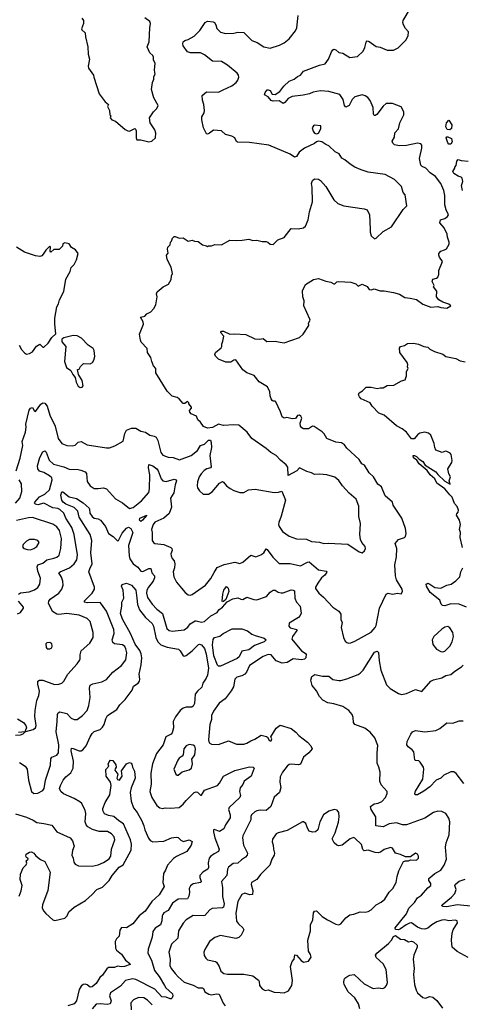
# Model space of a CAD drawing. Extents: x 2056909 to 2160450, y 827444 to 1016825.
# Tile 12 of 256: x 2076167 to 2080547, y 855130 to 864864. Entities that reach past the tile are written whole.
import ezdxf

# ---------------------------------------------------------------- set-up
doc = ezdxf.new("R2010")
doc.units = 0

msp = doc.modelspace()

# ---------------------------------------------------------------- linework, layer by layer
at = {"layer": '0CON10XD'}
for points in [[(2079055, 864385.8), (2079135, 864415.7), (2079191.3, 864428.7), (2079223.3, 864475), (2079252, 864545), (2079265, 864566.7), (2079275, 864572), (2079295, 864565.8), (2079325, 864541.2), (2079365, 864532), (2079435, 864490.8), (2079510.3, 864499.7), (2079566.6, 864553.4), (2079582.1, 864587.9), (2079595, 864642.5), (2079605, 864656.2), (2079625, 864650), (2079695, 864600), (2079733.9, 864593.9), (2079805, 864563.8), (2079866.1, 864563.9), (2079912.3, 864587.7), (2079989.5, 864660.5), (2080010.8, 864705), (2080013.3, 864745), (2079985.9, 864775.9), (2079964.7, 864814.7), (2079958.7, 864835), (2079962.5, 864855), (2080035, 864979.4)], [(2076133.3, 860405), (2076170.9, 860530.9), (2076196.9, 860655), (2076192.2, 860695), (2076224, 860785), (2076231.2, 860835), (2076227.5, 860865), (2076260, 861005), (2076275, 861023.8), (2076295, 861028.8), (2076309.5, 860999.5), (2076325, 860991.2), (2076375, 861062.9), (2076395, 861077.8), (2076414.3, 861074.3), (2076437.5, 861045), (2076465.7, 860955), (2076516.9, 860846.9), (2076549.1, 860725), (2076585, 860674.7), (2076635, 860656.1), (2076687.3, 860652.7), (2076715, 860658), (2076745, 860688.8), (2076775, 860693.3), (2076835, 860661.1), (2077025, 860632.7), (2077055, 860633.1), (2077107.8, 860652.2), (2077191.8, 860698.2), (2077206.7, 860773.3), (2077223.4, 860806.6), (2077275, 860826.5), (2077317.5, 860825), (2077365, 860797.5), (2077412.5, 860785), (2077455, 860756), (2077497, 860747), (2077516.6, 860736.6), (2077534.4, 860705), (2077563.2, 860585), (2077585, 860560.4), (2077635, 860540.9), (2077685, 860537.3), (2077747, 860513), (2077864.4, 860555.6), (2077926.2, 860605), (2077957.5, 860655), (2077995, 860667.5), (2078035, 860707.5), (2078055, 860707.5), (2078063.3, 860685), (2078063.8, 860635), (2078050, 860555), (2078062.5, 860445), (2078056.7, 860435), (2078017.4, 860422.6), (2077993.6, 860406.4), (2077961.4, 860375), (2077943.1, 860345), (2077925.8, 860295), (2077922.9, 860255), (2077926.2, 860235), (2077945, 860206.7), (2077984.2, 860174.2), (2078035, 860172.5), (2078072.7, 860197.3), (2078145, 860282), (2078175, 860297.5), (2078185, 860293.8), (2078214, 860255), (2078249.1, 860229.1), (2078285, 860209.2), (2078345, 860190.8), (2078385, 860188.8), (2078430, 860215), (2078495.9, 860224.1), (2078685, 860189.5), (2078728.1, 860191.9), (2078761.7, 860201.7), (2078797, 860113), (2078754.3, 859955), (2078730.6, 859895), (2078729.4, 859875), (2078735, 859853.8), (2078768.6, 859805), (2078835, 859757.5), (2078905, 859730.9), (2079005, 859728.5), (2079055, 859706.7), (2079135, 859698.1), (2079177.2, 859687.2), (2079221.8, 859688.2), (2079415, 859680.8), (2079525, 859603.3), (2079555, 859592.5), (2079578.3, 859611.7), (2079588.8, 859635), (2079586.2, 859655), (2079553.8, 859695), (2079540.8, 859725), (2079534.4, 859775), (2079540, 859885), (2079523.2, 859953.2), (2079522.7, 860055), (2079495.8, 860125), (2079427.5, 860185), (2079362.9, 860255), (2079325, 860309.2), (2079285, 860340), (2079205, 860364.4), (2079135, 860372), (2079085, 860368.8), (2079055.9, 860385.9), (2079008.3, 860398.3), (2078935, 860433.3), (2078911.2, 860405), (2078825, 860357.5), (2078819.6, 860439.6), (2078805, 860462.9), (2078748.3, 860508.3), (2078704, 860555), (2078653.3, 860585), (2078605, 860625.8), (2078465, 860723.3), (2078416.7, 860785), (2078335, 860855.8), (2078285, 860860), (2078185, 860850.8), (2078135, 860866), (2078075, 860833.3), (2078025, 860827.5), (2077985, 860842.5), (2077956.7, 860885), (2077929.3, 860909.3), (2077916.7, 860945), (2077865, 860967.5), (2077850, 860985), (2077848.3, 861001.7), (2077867, 861023), (2077867.5, 861035), (2077840, 861065), (2077840, 861075), (2077828.3, 861088.3), (2077801.7, 861068.3), (2077785, 861070), (2077745, 861116.7), (2077725, 861128.8), (2077675, 861143.3), (2077625, 861193.3), (2077513, 861373), (2077513.3, 861415), (2077492.3, 861442.3), (2077476.2, 861486.2), (2077463.6, 861523.6), (2077432.5, 861575), (2077430, 861615), (2077370, 861675), (2077363.3, 861695), (2077353.6, 861756.4), (2077391.2, 861855), (2077387.7, 861877.7), (2077363.8, 861925), (2077405.8, 861934.2), (2077425, 861956.7), (2077465, 861977.5), (2077495, 862007.5), (2077513.8, 862045), (2077526.2, 862125), (2077521.2, 862155), (2077526.4, 862173.6), (2077587, 862223), (2077640, 862250), (2077667.5, 862295), (2077668.3, 862331.7), (2077680, 862355), (2077667, 862417), (2077627.5, 862495), (2077620, 862535), (2077637.5, 862555), (2077630, 862595), (2077632.5, 862615), (2077655, 862640), (2077660, 862665), (2077670, 862675), (2077680, 862705), (2077695, 862720), (2077705, 862720), (2077745, 862703.3), (2077786.4, 862706.4), (2077833.9, 862673.9), (2077875, 862686), (2077896, 862676), (2077931.7, 862671.7), (2077975, 862637.5), (2078015, 862630), (2078025, 862622.5), (2078035, 862630), (2078065, 862630), (2078097, 862643), (2078165, 862637.5), (2078245, 862686.2), (2078315, 862680.8), (2078370, 862685), (2078435, 862692.9), (2078475, 862680), (2078514.2, 862684.2), (2078565, 862670), (2078605, 862672), (2078624.1, 862664.1), (2078644.4, 862644.4), (2078675, 862642), (2078721.7, 862688.3), (2078785, 862710), (2078855, 862800), (2078923.6, 862796.4), (2078975, 862807.5), (2078995, 862822.5), (2079023.3, 862885), (2079036.2, 862965), (2079063.3, 863065), (2079060, 863205), (2079053.8, 863245), (2079066, 863275), (2079085, 863292.5), (2079125, 863288.6), (2079144, 863275), (2079196, 863215), (2079274.2, 863084.2), (2079315.8, 863045.8), (2079375, 863024.3), (2079575.8, 862995.8), (2079605, 862983.8), (2079627.5, 862935), (2079634, 862795), (2079634.1, 862764.1), (2079645, 862727.5), (2079676.7, 862696.7), (2079695, 862702.9), (2079765, 862768.8), (2079845, 862816), (2079960.7, 862989.3), (2079997.5, 863025), (2079982.3, 863132.3), (2079962, 863155), (2079945, 863216), (2079875.6, 863285.6), (2079785, 863332.9), (2079615, 863357.5), (2079545, 863379.2), (2079485, 863406), (2079435.9, 863435.9), (2079385, 863478.8), (2079355, 863493.8), (2079328.8, 863538.8), (2079287.7, 863557.7), (2079225, 863616.2), (2079195, 863628.8), (2079155.9, 863655.9), (2079125, 863663.3), (2079103.9, 863656.1), (2079085, 863640), (2078984.5, 863595.5), (2078934.1, 863555.9), (2078905, 863512.5), (2078885, 863504), (2078845, 863534), (2078634.2, 863624.2), (2078441.7, 863651.7), (2078322.5, 863652.5), (2078311.7, 863661.7), (2078297.5, 863695), (2078265, 863713.3), (2078205, 863730), (2078165, 863766.7), (2078085, 863771.2), (2078045, 863742), (2078025, 863733.8), (2078015, 863736.7), (2077986.2, 863795), (2077968.6, 863875), (2077970, 863905), (2077992, 863945), (2077996, 863965), (2077990, 864025), (2077975, 864070), (2077974, 864115), (2078015, 864150), (2078135, 864146.2), (2078181.7, 864171.7), (2078265, 864211.4), (2078310.8, 864245), (2078325.7, 864265), (2078334.3, 864295), (2078331.1, 864315), (2078319.4, 864335), (2078225, 864413.3), (2078165, 864450), (2078075, 864453.1), (2077995, 864516), (2077955.6, 864535.6), (2077855.9, 864535.9), (2077826.4, 864546.4), (2077786, 864605), (2077780.8, 864625), (2077784.3, 864645.7), (2077800.5, 864659.5), (2077835, 864668.8), (2077895, 864700), (2077951.1, 864758.9), (2078002.2, 864837.8), (2078025, 864848.1), (2078082.4, 864842.4), (2078095.9, 864835.9), (2078109.4, 864815), (2078117.3, 864777.3), (2078155, 864741.2), (2078205, 864727.5), (2078285, 864730.8), (2078325, 864742), (2078385, 864738.8), (2078465, 864660), (2078517.7, 864637.7), (2078582.5, 864595), (2078645, 864582.5), (2078739.1, 864610.9), (2078783.3, 864635), (2078833.3, 864675), (2078895.5, 864754.5), (2078910, 864785), (2078923.1, 864905)], [(2076781.7, 864878.3), (2076797, 864857), (2076800, 864825), (2076780, 864775), (2076782.5, 864765), (2076813.9, 864733.9), (2076816.7, 864695), (2076841.2, 864595), (2076844.1, 864524.1), (2076856.7, 864475), (2076843.8, 864405), (2076848.8, 864385), (2076898.8, 864315), (2076900, 864295), (2076955, 864132.5), (2077013.2, 864053.2), (2077046.7, 864025), (2077037.5, 864005), (2077056.7, 863965), (2077060, 863925), (2077070, 863915), (2077063, 863893), (2077080, 863875), (2077115, 863860), (2077209.3, 863779.3), (2077236.1, 863766.1), (2077255, 863761.2), (2077305, 863787.5), (2077313, 863783), (2077320, 863765), (2077318.8, 863695), (2077326.4, 863676.4), (2077366.1, 863676.1), (2077445, 863656.7)], [(2077445, 863656.7), (2077475, 863662.5), (2077510, 863695), (2077513.6, 863743.6), (2077503.8, 863775), (2077459.2, 863845), (2077450, 863895), (2077490, 863955), (2077525, 863987.5), (2077536.7, 864015), (2077495, 864092.5), (2077472.5, 864175), (2077481.1, 864245), (2077494.2, 864275), (2077496.1, 864303.9), (2077507.5, 864325), (2077500, 864365), (2077506.7, 864435), (2077492.5, 864465), (2077492.5, 864495), (2077485, 864510), (2077455, 864537.5), (2077430, 864595), (2077449.2, 864645), (2077455.9, 864784.1), (2077463.1, 864825), (2077455, 864845.7), (2077405, 864882)], [(2076145, 857951.4), (2076205, 857915.6), (2076227.5, 857885), (2076236, 857865), (2076222.5, 857832.5), (2076228.3, 857828.3), (2076301.7, 857848.3), (2076325, 857863.3), (2076330, 857885), (2076315.8, 857975), (2076318.6, 858035), (2076335.7, 858134.3), (2076356.7, 858183.3), (2076362.5, 858225), (2076346.9, 858295), (2076346, 858325), (2076364.4, 858335.6), (2076395, 858333.3), (2076511.7, 858291.7), (2076555, 858294.2), (2076585, 858306), (2076604, 858325), (2076642.9, 858395), (2076735.8, 858495), (2076759.8, 858530.2), (2076765.6, 858545), (2076765.6, 858585.6), (2076776.2, 858623.8), (2076860.1, 858699.9), (2076894.6, 858755), (2076895.5, 858805), (2076864.4, 858915), (2076834, 858945), (2076755, 858976.9), (2076635, 858993.9), (2076555, 858984), (2076535, 858987.5), (2076492.7, 859012.7), (2076450.6, 859095), (2076454.3, 859115), (2076470, 859135), (2076553.9, 859196.1), (2076584.5, 859235.5), (2076596.9, 859275), (2076594.4, 859315), (2076581.4, 859351.4), (2076555.8, 859395), (2076566, 859405), (2076661.1, 859445), (2076705.7, 859484.3), (2076733.8, 859525), (2076739.2, 859575), (2076706.7, 859775), (2076682.2, 859845), (2076623.3, 859935), (2076605, 859984.2), (2076565, 860021.8), (2076545, 860031.9), (2076495, 860040), (2076405.6, 860085.6), (2076345, 860069.2), (2076323.6, 860073.6), (2076314, 860084), (2076316.9, 860095), (2076363.4, 860146.6), (2076416.7, 860175), (2076461.4, 860215), (2076490, 860315), (2076485, 860335.7), (2076463.1, 860355), (2076405, 860387.2), (2076361.9, 860401.9), (2076348.1, 860425), (2076343, 860455), (2076367.3, 860535), (2076397.4, 860592.6), (2076415, 860601.1), (2076427.7, 860587.7), (2076458.8, 860508.8), (2076501.7, 860471.7), (2076605, 860443.8), (2076655, 860421.5), (2076745, 860418.9), (2076772.3, 860412.3), (2076813.9, 860393.9), (2076827.9, 860377.9), (2076835, 860300), (2076865, 860255.7), (2076905, 860231.2), (2076945, 860229.2), (2076995, 860237.3), (2077025, 860226.7), (2077115, 860127.1), (2077185, 860088.6), (2077255, 860033.3), (2077288.7, 860041.3), (2077372.7, 860107.3), (2077445, 860190), (2077451.8, 860225), (2077455.8, 860365), (2077442.1, 860435), (2077445, 860466.7), (2077485, 860454.5), (2077525, 860423.6), (2077538.4, 860405), (2077566, 860326), (2077585, 860304.4), (2077615, 860298.5), (2077695, 860321.1), (2077716.9, 860315), (2077720, 860305), (2077706.4, 860265), (2077693.3, 860186.7), (2077660.4, 860135), (2077670, 860045), (2077647.6, 859982.4), (2077593.1, 859936.9), (2077505, 859895.5), (2077488.5, 859875), (2077471.1, 859825), (2077476.9, 859795), (2077476.5, 859715), (2077490.6, 859695), (2077505, 859686.7), (2077595, 859675.7), (2077662.5, 859645), (2077671.2, 859635), (2077675.7, 859615), (2077664, 859585), (2077665.8, 859565), (2077676.6, 859536.6), (2077695, 859513.3), (2077701.9, 859485), (2077698.5, 859445), (2077685.6, 859405), (2077690.9, 859355), (2077719.7, 859305), (2077767.3, 859245), (2077805, 859201.6), (2077835, 859177.5), (2077855, 859174.4), (2077875, 859180), (2078005.6, 859274.4), (2078059.5, 859340.5), (2078090.4, 859399.6), (2078122.7, 859447.3), (2078190.9, 859479.1), (2078295, 859501.4), (2078345, 859486.9), (2078375, 859502.5), (2078455, 859569.2), (2078505, 859554.2), (2078555, 859572.5), (2078582, 859595), (2078605, 859632.5), (2078615, 859626.7), (2078671.1, 859551.1), (2078735, 859487.5), (2078845, 859489.2), (2078945, 859465.6), (2079015, 859502.9), (2079033, 859503), (2079125, 859424.2), (2079201.4, 859411.4), (2079205, 859403.3), (2079187.2, 859372.8), (2079154.8, 859345.2), (2079117.1, 859295), (2079095.8, 859255), (2079095, 859240), (2079126.2, 859195), (2079174.2, 859154.2), (2079265, 859058), (2079325, 859015.8), (2079346.4, 858986.4), (2079344.3, 858935), (2079359.4, 858905), (2079347, 858857), (2079371.2, 858755), (2079389.3, 858719.3), (2079405, 858706.7), (2079425, 858701.2), (2079445, 858704), (2079485, 858720), (2079645, 858809.2), (2079685, 858854.3), (2079693.8, 858875), (2079728.9, 859045), (2079794, 859185), (2079815, 859195.8), (2079855, 859186.2), (2079905, 859193.3), (2079941.7, 859188.3), (2079955, 859210), (2079951.2, 859235), (2079895.7, 859325.7), (2079885.8, 859365), (2079878.1, 859475), (2079897.1, 859555), (2079900.8, 859635), (2079882.9, 859685), (2079916.7, 859725), (2079973.9, 859746.1), (2079983.6, 859756.4), (2079990, 859785), (2079984, 859835), (2079947.9, 859937.9), (2079863.8, 860065), (2079855.8, 860095.8), (2079785, 860156.7), (2079747.5, 860245), (2079712.1, 860272.1), (2079668.8, 860345), (2079626.7, 860385), (2079579.5, 860459.5), (2079554.3, 860474.3), (2079526.7, 860515), (2079405, 860628.8), (2079382.7, 860662.7), (2079352.3, 860682.3), (2079295, 860686), (2079205, 860722.9), (2079178.8, 860768.8), (2079159.5, 860789.5), (2079081.7, 860841.7), (2079065, 860846.2), (2079025, 860820), (2078975, 860820), (2078958.3, 860828.3), (2078947.1, 860845), (2078944, 860875), (2078957.8, 860925), (2078948.1, 860945), (2078935, 860954.4), (2078915, 860952), (2078895, 860920), (2078865, 860918.8), (2078810.7, 860930.7), (2078785, 860926), (2078765, 860936.7), (2078749.1, 860989.1), (2078702.5, 861085), (2078695, 861092.5), (2078675, 861093.3), (2078665, 861100), (2078655, 861117.5), (2078646, 861145), (2078643.3, 861185), (2078620, 861235), (2078537.5, 861285), (2078486.1, 861346.1), (2078415, 861373.3), (2078375, 861402.5), (2078305, 861500), (2078285, 861498), (2078255, 861478.8), (2078207.7, 861477.7), (2078135, 861506.7), (2078105, 861537.5), (2078096.7, 861555), (2078105, 861572.5), (2078159.3, 861620.7), (2078167.5, 861635), (2078166.7, 861655), (2078178.8, 861685), (2078186.2, 861735), (2078161.2, 861765), (2078158.8, 861775), (2078165, 861785.8), (2078185, 861784), (2078245, 861753.8), (2078295, 861759.2), (2078405, 861752.2), (2078495, 861708.2), (2078545, 861706), (2078575, 861712), (2078611.7, 861681.7), (2078693.9, 861686.1), (2078746.1, 861676.1), (2078785, 861670.8), (2078936.1, 861723.9), (2078973.8, 861755), (2079027.7, 861842.3), (2079026.7, 861865), (2079040, 861895), (2079038.8, 861905), (2078978.8, 862035), (2078982.5, 862085), (2078968.8, 862125), (2078966.4, 862183.6), (2078993.8, 862246.2), (2079075, 862296.2), (2079125, 862306.2), (2079195, 862280), (2079245, 862270), (2079275, 862252.5), (2079287, 862253), (2079305, 862272.5), (2079325, 862277.5), (2079445, 862270), (2079492.3, 862252.3), (2079515, 862230), (2079555, 862250), (2079605, 862227.5), (2079625, 862196.2), (2079645.9, 862194.1), (2079675, 862203.3), (2079735, 862183.8), (2079775, 862183.8), (2079865, 862168), (2079925, 862149.2), (2079979.2, 862119.2), (2080029.8, 862109.8), (2080095, 862099.5), (2080155, 862052.7), (2080235, 862022), (2080305, 862030), (2080335, 862020), (2080393.6, 862013.6), (2080432.5, 862035), (2080415, 862052.5), (2080355, 862071.2), (2080313.3, 862095), (2080292.5, 862125), (2080295, 862180), (2080263.3, 862223.3), (2080267.5, 862235), (2080247.5, 862275), (2080255, 862300), (2080291.7, 862308.3), (2080305, 862320), (2080313.3, 862345), (2080313.3, 862385), (2080350, 862475), (2080320, 862515), (2080313.3, 862535), (2080316.4, 862553.6), (2080333.8, 862576.2), (2080371.7, 862588.3), (2080389.5, 862600.5), (2080416.4, 862646.4), (2080416.2, 862665), (2080400, 862715), (2080398.8, 862745), (2080366.4, 862806.4), (2080324, 862855), (2080332.5, 862885), (2080375, 862898.8), (2080401.2, 862918.8), (2080411.2, 862935), (2080387.5, 862985), (2080374.6, 863034.6), (2080372.9, 863125), (2080365.3, 863175.3), (2080335, 863244), (2080282.7, 863312.7), (2080230.5, 863350.5), (2080185.4, 863395.4), (2080151.5, 863411.5), (2080137.5, 863425), (2080123.5, 863493.5), (2080146.6, 863595), (2080145.4, 863625.4), (2080136.8, 863636.8), (2080105, 863642.5), (2079995, 863620.8), (2079925, 863618.6), (2079875, 863627.5), (2079860, 863645), (2079854, 863665), (2079875.8, 863704.2), (2079880, 863745), (2079915.7, 863785), (2079930, 863845), (2079969.4, 863925), (2079970, 863955), (2079942.7, 864002.7), (2079855, 864035.8), (2079795, 864035.8), (2079765, 864010), (2079701.4, 863928.6), (2079685, 863917.1), (2079675, 863918), (2079669.1, 863929.1), (2079666.3, 863996.3), (2079634.6, 864064.6), (2079612.5, 864095), (2079585, 864111.9), (2079555, 864120.6), (2079485, 864101.5), (2079455.6, 864075), (2079428, 864015), (2079395, 864000), (2079381.4, 864015), (2079367.3, 864075), (2079335, 864124.3), (2079225.6, 864155.6), (2079145, 864160.5), (2079072.6, 864147.4), (2079035, 864131.1), (2078973.1, 864116.9), (2078864.4, 864105.6), (2078825, 864085.7), (2078792, 864045), (2078775, 864036), (2078735, 864060.6), (2078675, 864058.2), (2078655, 864066.2), (2078625, 864101.4), (2078591.2, 864121.2), (2078597.1, 864145), (2078615, 864170), (2078625, 864172.5), (2078645, 864164.2), (2078666.8, 864126.8), (2078695, 864124.4), (2078741.2, 864155), (2078782.4, 864207.6), (2078834.5, 864255.5), (2078884.2, 864275.8), (2078915, 864301.2), (2078945, 864316.2), (2078975, 864353.8), (2079055, 864385.8)], [(2079105, 863736.7), (2079125, 863741.2), (2079148.8, 863785), (2079147.5, 863815), (2079085, 863822.5), (2079073.3, 863815), (2079062.5, 863795), (2079072.3, 863762.3), (2079085, 863743.8), (2079105, 863736.7)], [(2080425, 863774.2), (2080397.8, 863777.8), (2080384.6, 863805), (2080391.1, 863845), (2080415, 863872.5), (2080444.2, 863824.2), (2080440.8, 863789.2), (2080425, 863774.2)], [(2080415, 863633.3), (2080405, 863647.5), (2080386.7, 863695), (2080392.5, 863705), (2080405, 863706.2), (2080440, 863690), (2080448.3, 863658.3), (2080435, 863633.8), (2080415, 863633.3)], [(2080550.6, 863175), (2080539.4, 863225), (2080553.3, 863265), (2080546.1, 863296.1), (2080535, 863307.5), (2080505, 863317.5), (2080463.3, 863345), (2080453.8, 863365), (2080472.5, 863395), (2080473, 863407), (2080487, 863423), (2080493.3, 863465), (2080505, 863482.5), (2080535, 863473.3), (2080606.1, 863466.1)], [(2076235, 861558.8), (2076265, 861563.3), (2076295, 861580), (2076334.1, 861635.9), (2076365, 861657.5), (2076395, 861627.5), (2076405, 861627.5), (2076447.5, 861665), (2076485, 861722.5), (2076525, 861760), (2076514, 861855), (2076514, 861915), (2076536, 862025), (2076551.2, 862055), (2076561.2, 862095), (2076604.2, 862175.8), (2076622.3, 862297.7), (2076665.9, 862374.1), (2076676.4, 862413.6), (2076706.1, 862443.9), (2076730.7, 862489.3), (2076747, 862553), (2076719.3, 862589.3), (2076680.7, 862610.7), (2076655, 862650), (2076613, 862657), (2076595, 862650), (2076590, 862625), (2076556.1, 862593.9), (2076506.1, 862593.9), (2076475, 862567.5), (2076467.5, 862575), (2076472.5, 862615), (2076465, 862626.7), (2076424.2, 862585), (2076398.8, 862545), (2076385, 862531.2), (2076365, 862523.8), (2076325, 862530), (2076215, 862566.7), (2076133.8, 862616.2)], [(2076765, 861227.5), (2076785, 861230), (2076796.7, 861245), (2076786.1, 861296.1), (2076747.5, 861355), (2076740, 861405), (2076755, 861410), (2076767.5, 861435), (2076800, 861465), (2076865, 861462.5), (2076887.5, 861475), (2076901.7, 861498.3), (2076910, 861535), (2076903.3, 861595), (2076892.5, 861615), (2076843.3, 861645), (2076780, 861715), (2076735, 861738), (2076695, 861743.8), (2076605, 861717.5), (2076582.5, 861705), (2076585, 861680), (2076623, 861633), (2076612, 861485), (2076631.2, 861425), (2076672.5, 861395), (2076692.5, 861355), (2076717, 861327), (2076725, 861280), (2076745, 861242.5), (2076765, 861227.5)], [(2080550, 859645), (2080527.1, 859745), (2080528, 859795), (2080519.2, 859825), (2080528.8, 859875), (2080518.8, 859915), (2080490, 859965), (2080491.7, 859978.3), (2080506.7, 859995), (2080508.8, 860015), (2080495, 860052.5), (2080470.9, 860080.9), (2080446.4, 860145), (2080425, 860167.9), (2080375.6, 860225.6), (2080293.7, 860283.7), (2080275.5, 860325), (2080228.2, 860365), (2080198.1, 860408.1), (2080121.9, 860475), (2080098.5, 860508.5), (2080065, 860532.5), (2080060, 860555), (2080075, 860556.9), (2080095, 860545.5), (2080119.5, 860519.5), (2080155, 860498.1), (2080181.3, 860461.3), (2080285.8, 860395), (2080305, 860369.2), (2080375, 860302.2), (2080427.5, 860272.5), (2080416.7, 860305), (2080430, 860345), (2080414, 860374), (2080402.5, 860425), (2080443.3, 860485), (2080446.7, 860505), (2080437.5, 860565), (2080427.5, 860577.5), (2080395, 860596.2), (2080381.7, 860598.3), (2080347, 860587), (2080285, 860610), (2080273.9, 860633.9), (2080268, 860675), (2080236.6, 860756.6), (2080211.2, 860775), (2080175.9, 860785.9), (2080126.8, 860776.8), (2080106.9, 860765), (2080070.5, 860719.5), (2080045, 860722), (2079995, 860786.7), (2079950.7, 860820.7), (2079895, 860848.8), (2079775, 860956.2), (2079720, 860975), (2079656.7, 861045), (2079635, 861077.5), (2079545, 861116.2), (2079528.8, 861135), (2079521.2, 861155), (2079526.7, 861175), (2079560, 861195), (2079595, 861230), (2079645, 861232.9), (2079705, 861217.5), (2079735, 861226), (2079765, 861226), (2079805, 861248), (2079868.8, 861251.2), (2079945, 861293.8), (2079982.5, 861305), (2079993.3, 861345), (2079993.3, 861385), (2080012.5, 861415), (2080003.6, 861433.6), (2080006.7, 861455), (2080000, 861475), (2079928.8, 861575), (2079924.1, 861615.9), (2079935, 861633.8), (2079975, 861642.5), (2080005, 861662.5), (2080065, 861666.7), (2080115, 861655.8), (2080165, 861632.5), (2080205, 861625.8), (2080225.8, 861605.8), (2080272.4, 861582.4), (2080355, 861556.9), (2080385, 861535.8), (2080482.5, 861515), (2080525, 861491.2), (2080575, 861481.4)], [(2076161.2, 861645), (2076184.2, 861605), (2076215, 861570), (2076235, 861558.8)], [(2076124.3, 860085), (2076166.9, 860133.1), (2076188.8, 860201.2), (2076186.2, 860275), (2076163.3, 860315)], [(2076165, 857521.1), (2076222, 857485), (2076240, 857455), (2076253.1, 857345), (2076284, 857235), (2076307.5, 857215), (2076345, 857216), (2076395, 857244), (2076408.9, 857265), (2076422.3, 857345), (2076472.5, 857495), (2076473.6, 857556.4), (2076486.7, 857573.3), (2076535, 857592.9), (2076550.6, 857615), (2076553.2, 857695), (2076528.2, 857825), (2076538.7, 857925), (2076539.6, 857995), (2076547.6, 858012.4), (2076565, 858022.5), (2076633.7, 858003.7), (2076675, 857960), (2076705, 857945.6), (2076735, 857947.1), (2076788.1, 857985), (2076834.4, 858035), (2076851.9, 858085), (2076864.4, 858165), (2076857.1, 858255), (2076865.6, 858285), (2076890.8, 858299.2), (2076980.6, 858319.4), (2077027.2, 858342.8), (2077087.1, 858412.9), (2077175, 858481.1), (2077218.9, 858535), (2077226.4, 858605), (2077218.8, 858645), (2077207.7, 858667.7), (2077185, 858685.4), (2077106.7, 858695), (2077088.1, 858708.1), (2077083.5, 858735), (2077101.8, 858795), (2077097.5, 858835), (2077025, 859015.8), (2076977.6, 859087.6), (2076961.8, 859101.8), (2076835, 859098), (2076810.8, 859105), (2076805.7, 859115), (2076885.7, 859195), (2076908.9, 859235), (2076908.6, 859255), (2076852.2, 859405), (2076859.5, 859435), (2076884.6, 859485.4), (2076870.3, 859595), (2076882.3, 859715), (2076864.6, 859775), (2076755.5, 859945), (2076743.1, 860005), (2076705, 860043.3), (2076625, 860075.3), (2076598.6, 860095), (2076583.5, 860115), (2076575.3, 860165), (2076583.2, 860196.8), (2076592.7, 860197.3), (2076655, 860148.6), (2076728.6, 860131.4), (2076795, 860087.2), (2076854, 860035), (2076859.3, 860025), (2076860.4, 859985), (2076885, 859952.9), (2076905, 859935.4), (2076945, 859930), (2076966.8, 859916.8), (2077014.8, 859855), (2077045.4, 859785), (2077092, 859755), (2077135, 859713.3), (2077145, 859716.2), (2077182.3, 859787.7), (2077222.9, 859837.1), (2077245, 859847.7), (2077267.2, 859835), (2077286.1, 859793.9), (2077245.3, 859665), (2077249.2, 859565), (2077258.4, 859535), (2077288.5, 859485), (2077335, 859451.4), (2077365, 859413.5), (2077385, 859409.6), (2077445, 859437.7), (2077465, 859438), (2077475.3, 859395.3), (2077500.4, 859365), (2077500.3, 859345), (2077488.8, 859315), (2077441.3, 859255), (2077425.2, 859224.8), (2077420.6, 859195), (2077431.4, 859151.4), (2077477.5, 859085), (2077525, 859036.4), (2077581.8, 858995), (2077624, 858844), (2077644.6, 858824.6), (2077675, 858817.5), (2077795, 858831.5), (2077830.5, 858859.5), (2077855, 858890), (2077905, 858920), (2077915, 858922.5), (2077965, 858907.5), (2077995, 858915.8), (2078060.2, 858969.8), (2078120, 859005), (2078138.8, 859031.2), (2078174.2, 859055), (2078220.7, 859109.3), (2078275, 859137.5), (2078325, 859149.2), (2078355, 859134), (2078375, 859133.1), (2078415, 859155.7), (2078485, 859133.1), (2078515, 859130.5), (2078608.3, 859161.7), (2078645.5, 859204.5), (2078675, 859224.2), (2078695, 859222.9), (2078725, 859205.7), (2078755, 859197.1), (2078775, 859198.9), (2078855, 859228.1), (2078875, 859225.8), (2078885, 859216.7), (2078891.5, 859145), (2078907.5, 859105), (2078943.5, 859065), (2078952.6, 858997.4), (2078943.1, 858975), (2078925, 858955.6), (2078835, 858896.9), (2078829.1, 858869.1), (2078845, 858852.2), (2078908.8, 858835), (2078910, 858825), (2078867.1, 858765), (2078861.7, 858741.7), (2078954.7, 858624.7), (2079001.2, 858595), (2078999.2, 858555), (2078985, 858542.9), (2078955, 858536.9), (2078875, 858546.9), (2078815, 858507.8), (2078763.4, 858503.4), (2078706, 858525), (2078655, 858585.7), (2078625, 858589.4), (2078575, 858568.9), (2078441.5, 858478.5)], [(2076155.5, 859185), (2076175, 859199.1), (2076261.3, 859208.7), (2076315, 859229.1), (2076347.6, 859252.4), (2076366.4, 859285), (2076374.5, 859344.5), (2076346.1, 859413.9), (2076338.6, 859455), (2076346.2, 859475), (2076395, 859491.9), (2076435, 859525.6), (2076505, 859539.4), (2076535, 859551.9), (2076558.3, 859571.7), (2076574.7, 859635), (2076580, 859735), (2076560, 859815), (2076535, 859850), (2076495, 859875.5), (2076295, 859942.2), (2076255, 859941.2), (2076135, 859912.2)], [(2077365, 859904.6), (2077352.8, 859915), (2077355, 859936.7), (2077426.7, 859966.7), (2077382.9, 859915), (2077365, 859904.6)], [(2076275, 859624.3), (2076306.7, 859635), (2076336.2, 859655), (2076360, 859695), (2076346.7, 859715), (2076315, 859725.6), (2076265, 859725.7), (2076235, 859710), (2076200, 859675), (2076193.6, 859653.6), (2076207.7, 859637.7), (2076245.8, 859625.8), (2076275, 859624.3)], [(2080588.6, 859055), (2080515, 859087), (2080435, 859090.5), (2080375, 859069.2), (2080351.4, 859071.4), (2080338.9, 859085), (2080323.3, 859125), (2080229.9, 859199.9), (2080191.8, 859265), (2080191.1, 859285), (2080205, 859292.7), (2080227.1, 859285), (2080275, 859251.5), (2080335, 859242.7), (2080395, 859274.3), (2080435.6, 859284.4), (2080484.5, 859315.5), (2080524.2, 859355), (2080533.1, 859405), (2080550.8, 859445)], [(2076125, 857011.8), (2076235, 856979.4), (2076299.8, 856949.8), (2076335, 856926.2), (2076405, 856918.8), (2076485, 856900), (2076535.9, 856835.9), (2076666.7, 856775), (2076690, 856745), (2076706.5, 856695), (2076690, 856650), (2076684.3, 856605), (2076695.8, 856575), (2076701.2, 856535), (2076715.9, 856515.9), (2076749.5, 856499.5), (2076885, 856496.9), (2076945, 856508.9), (2076995, 856530.5), (2077051.1, 856568.9), (2077068.2, 856595), (2077075.6, 856665), (2077107.1, 856755), (2077102.5, 856785), (2077074, 856815), (2077035, 856838.9), (2076955, 856837.7), (2076888.9, 856858.9), (2076842.5, 856885), (2076826, 856906), (2076815.4, 856935), (2076820.9, 857015), (2076815.6, 857045), (2076780.6, 857115), (2076762.7, 857132.7), (2076705, 857166.2), (2076601.9, 857211.9), (2076575, 857235.7), (2076561.9, 857265), (2076570, 857295), (2076597.8, 857345), (2076625, 857378.6), (2076672.6, 857417.4), (2076694.7, 857465.3), (2076699.3, 857535), (2076677.2, 857635), (2076678.8, 857661.2), (2076695, 857660), (2076755, 857635.6), (2076775, 857636.7), (2076790.8, 857645), (2076823.5, 857685), (2076863.8, 857775), (2076885, 857807.5), (2076905, 857825.7), (2076965, 857848.6), (2076985, 857868.6), (2077002.6, 857897.4), (2077018.2, 857951.8), (2077035, 857985.8), (2077126.9, 858045), (2077158.5, 858091.5), (2077210, 858145), (2077279.5, 858235), (2077294.6, 858275.4), (2077338.6, 858305), (2077351.1, 858325), (2077354.5, 858345), (2077348.9, 858395), (2077370, 858485), (2077374.5, 858554.5), (2077368.2, 858595), (2077356.7, 858626.7), (2077310.9, 858690.9), (2077265.2, 858795.3), (2077185, 858937.8), (2077165.3, 858995), (2077177.8, 859065), (2077177.5, 859105), (2077196, 859145), (2077192, 859225), (2077173.8, 859265), (2077180, 859280), (2077225, 859293.3), (2077275, 859272.5), (2077317.5, 859225), (2077326.1, 859146.1), (2077331.2, 859081.2), (2077351.5, 859031.5), (2077411.4, 858955), (2077477.5, 858895), (2077489.9, 858869.9), (2077514, 858755), (2077535, 858714.4), (2077565, 858682.5), (2077625, 858659.6), (2077740, 858640), (2077756.4, 858626.3), (2077785, 858575.7), (2077795, 858571.1), (2077815, 858578.5), (2077875.3, 858624.7), (2077935, 858687.1), (2077945, 858690), (2077965, 858683.3), (2077995, 858647.5), (2078013, 858595), (2078034.8, 858455), (2078025.2, 858385), (2078013.6, 858355), (2077978.9, 858305), (2077969.6, 858265), (2077925, 858224.6), (2077903.9, 858195), (2077898.2, 858105), (2077885, 858077.5), (2077871.2, 858068.8), (2077815, 858068.8), (2077785, 858057.5), (2077756.1, 858033.8), (2077708.3, 857971.7), (2077684.7, 857925), (2077687.9, 857865), (2077675.7, 857814.3), (2077665, 857800.5), (2077614.4, 857775), (2077586.1, 857693.9), (2077520.4, 857609.6), (2077482.9, 857507.1), (2077465.3, 857415), (2077469.5, 857305), (2077455.5, 857235), (2077473.3, 857175), (2077525, 857095.8), (2077555, 857071.9), (2077582.7, 857067.3), (2077605, 857072.9), (2077655, 857070), (2077745, 857076.7), (2077785, 857110), (2077813.3, 857146.7), (2077895, 857222.9), (2077915, 857230), (2077925, 857227.1), (2077955, 857198), (2077965, 857198.8), (2077995, 857247.5), (2078125.3, 857294.7), (2078145.7, 857315), (2078185, 857384.2), (2078295, 857443.1), (2078442.7, 857477.3), (2078476.1, 857476.1), (2078486, 857466), (2078457.1, 857385), (2078388.1, 857335), (2078375, 857302.5), (2078350.3, 857269.7), (2078343.6, 857235), (2078351.1, 857195), (2078344.5, 857175), (2078240, 857075), (2078234.3, 857055), (2078251.1, 857005), (2078251.4, 856975), (2078205, 856905.8), (2078186.5, 856865), (2078145, 856838.6), (2078095, 856857.5), (2078086.1, 856853.9), (2078084.7, 856835.3), (2078099.1, 856775), (2078141.8, 856665), (2078135, 856641.1), (2078093.2, 856616.8), (2078055, 856591.9), (2078041.1, 856575), (2078032.4, 856527.6), (2078036.2, 856483.8), (2078028.6, 856465), (2077978, 856435), (2077950.8, 856405), (2077949.4, 856385), (2077961.4, 856345), (2077958, 856335), (2077885, 856320.4), (2077858.1, 856301.9), (2077845.5, 856275), (2077848.5, 856235), (2077842.2, 856197.8), (2077826.9, 856173.1), (2077735, 856170), (2077679.5, 856130.5), (2077635, 856058.6), (2077595, 856033.1), (2077582.1, 856017.9), (2077576.3, 856003.7), (2077574.6, 855955), (2077559.4, 855915), (2077506.1, 855883.9), (2077485, 855851.2), (2077477.5, 855795), (2077438.2, 855675), (2077435.5, 855635), (2077470, 855565), (2077501.1, 855465), (2077546.9, 855405), (2077599.1, 855315), (2077612.8, 855292.8), (2077678.9, 855235), (2077683.1, 855215), (2077675.7, 855195), (2077665.5, 855184.5), (2077655, 855184.4), (2077615, 855199.2), (2077575, 855204.5), (2077505, 855279.5), (2077315, 855374.1), (2077285, 855380.8), (2077215, 855366.7), (2077165, 855310), (2077065, 855243.8), (2077056.9, 855215), (2077073.1, 855165), (2077060.8, 855135), (2077032.4, 855127.6), (2076965, 855134.6), (2076925, 855130.6), (2076884.7, 855085.3)], [(2078175, 859107.5), (2078171.2, 859115), (2078176.1, 859185), (2078188.7, 859225), (2078215, 859261.2), (2078231.5, 859245), (2078238.2, 859211.8), (2078208, 859132), (2078185, 859112), (2078175, 859107.5)], [(2076145, 858990), (2076175, 859004), (2076205.6, 859045), (2076205.7, 859055), (2076154, 859115)], [(2078135, 858473.1), (2078125, 858484), (2078088.3, 858575), (2078074.5, 858685), (2078081.7, 858738.3), (2078096, 858755), (2078149.2, 858770.8), (2078180, 858795), (2078268.8, 858841.2), (2078365, 858841.2), (2078422.7, 858822.7), (2078465, 858790), (2078496.1, 858776.1), (2078585, 858750), (2078607.5, 858735), (2078586.7, 858715), (2078491.4, 858678.6), (2078435, 858634.3), (2078365, 858621.4), (2078338.5, 858565), (2078320.8, 858549.2), (2078155, 858473.8), (2078135, 858473.1)], [(2080355, 858615.6), (2080375, 858621.4), (2080425, 858670), (2080447.5, 858715), (2080461.1, 858765), (2080454, 858805), (2080425, 858853.3), (2080405, 858866.2), (2080375, 858860), (2080345, 858839.2), (2080265.8, 858765), (2080247.5, 858735), (2080255, 858686.7), (2080291.4, 858641.4), (2080335, 858618.1), (2080355, 858615.6)], [(2076465, 858643.3), (2076486.7, 858655), (2076490, 858675), (2076483.6, 858693.6), (2076466.4, 858706.4), (2076436.4, 858703.6), (2076427, 858693), (2076428.3, 858658.3), (2076440, 858645), (2076465, 858643.3)], [(2079711.9, 857688.1), (2079680.6, 857765), (2079635, 857820.8), (2079581.3, 857861.3), (2079483.8, 857895), (2079472, 857915), (2079467.1, 857965), (2079457.5, 857995), (2079425, 858036), (2079365, 858072.9), (2079275, 858101.9), (2079215, 858109.2), (2079165.6, 858135.6), (2079133.4, 858173.4), (2079105, 858228.8), (2079062.4, 858282.4), (2079046.9, 858335), (2079058.3, 858371.7), (2079088.3, 858391.7), (2079163.9, 858373.9), (2079225, 858373.3), (2079265, 858340), (2079325, 858330.8), (2079345, 858330.8), (2079405, 858347.5), (2079515, 858391.4), (2079535, 858402.9), (2079566.2, 858435), (2079678.8, 858611.2), (2079705, 858622), (2079719.1, 858609.1), (2079724.4, 858525), (2079741.4, 858435), (2079798.3, 858288.3), (2079832.2, 858252.2), (2079915, 858201.4), (2079945, 858194.2), (2079995, 858202.5), (2080085, 858242), (2080145.9, 858224.1), (2080235, 858326), (2080261.7, 858338.3), (2080345, 858358.9), (2080385, 858380.8), (2080435, 858390), (2080474, 858425), (2080538, 858465), (2080555.5, 858484.5)], [(2078441.5, 858478.5), (2078412.2, 858415), (2078395.8, 858395), (2078365, 858377.8), (2078316.6, 858363.4), (2078296, 858345), (2078282.4, 858267.6), (2078261.4, 858228.6), (2078199.8, 858150.2), (2078141.7, 858108.3), (2078085, 858029.2), (2078066.8, 857985), (2078066.2, 857945), (2078048.5, 857895), (2078036.9, 857745), (2078043.3, 857715), (2078065, 857702), (2078135, 857700), (2078235, 857735.8), (2078312.6, 857702.6), (2078385, 857702.7), (2078415, 857710.5), (2078454, 857736), (2078495, 857751.8), (2078557.7, 857792.3), (2078608.3, 857778.3), (2078620, 857770), (2078635, 857742), (2078645, 857734.3), (2078655, 857736), (2078662.5, 857755), (2078653.3, 857775), (2078705, 857860), (2078745, 857890.8), (2078855, 857857.1), (2078900.7, 857820.7), (2078928.9, 857788.9), (2079015, 857722.2), (2079048.9, 857685), (2079061.4, 857655), (2079030, 857615), (2078976, 857575), (2078945, 857504), (2078925, 857497.5), (2078855, 857505.8), (2078835, 857500), (2078815, 857483.8), (2078768, 857425), (2078745, 857380), (2078741.4, 857325), (2078752.9, 857275), (2078738, 857225), (2078685, 857176.7), (2078653.8, 857085), (2078605, 857046.2), (2078548.3, 857048.3), (2078515, 857041.9), (2078495, 857034.2), (2078461.9, 857005), (2078453.8, 856986.2), (2078453.6, 856955), (2078376.9, 856795), (2078373.1, 856775), (2078380.6, 856705), (2078420.6, 856625), (2078419.5, 856605), (2078402.2, 856585), (2078361.2, 856558.8), (2078325, 856524.4), (2078278.3, 856521.7), (2078234.4, 856485), (2078224.7, 856465.3), (2078216, 856404), (2078165.7, 856345), (2078173.8, 856285), (2078174.5, 856195.5), (2078190.7, 856125), (2078185, 856090.8), (2078175, 856085.6), (2078072.9, 856077.1), (2078048.8, 856065), (2078000.7, 856009.3), (2077985, 856004.5), (2077885, 856007.5), (2077815.5, 855964.5), (2077785, 855932.5), (2077739.5, 855855), (2077732.5, 855785), (2077668.6, 855725), (2077644.4, 855645), (2077654.5, 855575), (2077651.2, 855515), (2077665, 855482.9), (2077705, 855435.7), (2077735, 855401.1), (2077795, 855349.1), (2077885, 855319.1), (2077933, 855293), (2077975, 855292.5), (2077985.6, 855285.6), (2077998.8, 855255), (2078039.3, 855229.3), (2078065, 855224.5), (2078115, 855234.5), (2078139.5, 855229.5), (2078181.1, 855141.1), (2078201.2, 855115)], [(2080561.7, 857311.7), (2080485, 857412.5), (2080465, 857428.1), (2080435, 857429.4), (2080365.9, 857394.1), (2080335, 857366.4), (2080289.4, 857345), (2080225, 857280), (2080165, 857236.7), (2080105, 857202.2), (2080080, 857200), (2080077.5, 857215), (2080085, 857238.8), (2080156.9, 857355), (2080166, 857455), (2080162.5, 857475), (2080130, 857525), (2080115.9, 857535.9), (2080085, 857541.2), (2080077.7, 857547.7), (2080066.7, 857625), (2080051.9, 857645), (2080012.2, 857675), (2079999.1, 857695), (2080003, 857727), (2080038.3, 857801.7), (2080055, 857824.5), (2080085, 857836.7), (2080175, 857824.4), (2080285, 857835.6), (2080325, 857855.8), (2080395, 857913.8), (2080455, 857911.2), (2080515, 857934.3), (2080555, 857931.4)], [(2076125, 857791.8), (2076176, 857795), (2076200, 857805), (2076220, 857825), (2076155, 857818.9)], [(2077725, 857394), (2077735, 857394.2), (2077775, 857429.2), (2077845, 857449.4), (2077865.8, 857465), (2077877.9, 857507.9), (2077870, 857555), (2077900, 857595), (2077907.1, 857655), (2077900.9, 857680.9), (2077885, 857693.1), (2077845, 857698.9), (2077814, 857685), (2077792.9, 857655), (2077784, 857595), (2077775, 857582), (2077745, 857563.8), (2077732, 857545), (2077692, 857455), (2077712, 857405), (2077725, 857394)], [(2080605, 855592.5), (2080495, 855651.1), (2080448.5, 855695), (2080439.1, 855765), (2080446.7, 855833.3), (2080456.2, 855865), (2080501.2, 855935), (2080496.2, 855955), (2080475, 855960.8), (2080415, 855955.8), (2080375, 855964.4), (2080345, 855962.5), (2080296.2, 855945), (2080245, 855915.8), (2080205.6, 855884.4), (2080176.7, 855873.3), (2080145, 855877.1), (2080105, 855894.3), (2080045, 855935.6), (2080025, 855933.3), (2079992.5, 855917.5), (2079936.7, 855875), (2079915, 855867.5), (2079885, 855870), (2079881.2, 855885), (2079995.5, 856025), (2080017.9, 856082.1), (2080073.9, 856136.1), (2080105, 856184.3), (2080145, 856208.6), (2080205, 856281.4), (2080236.9, 856305), (2080235.8, 856325), (2080214.4, 856355), (2080216.9, 856375), (2080275, 856422.5), (2080333.1, 856456.9), (2080368, 856505), (2080389.2, 856565), (2080380, 856685), (2080388, 856725), (2080417.3, 856807.3), (2080424.5, 856934.5), (2080415, 856971.2), (2080385, 857015.8), (2080345.6, 857035.6), (2080305, 857038.6), (2080263.6, 857026.4), (2080175, 856971.9), (2079995, 856904.3), (2079955.6, 856905.6), (2079895, 856924.4), (2079825, 856914.6), (2079765, 856883.5), (2079692.5, 856895), (2079692.2, 856985), (2079646.4, 857055), (2079640, 857085), (2079675, 857110.6), (2079715, 857117.8), (2079750.8, 857135), (2079786, 857175), (2079804.2, 857215), (2079802, 857235), (2079745, 857300), (2079732.2, 857335), (2079734.3, 857425), (2079722, 857475), (2079704.2, 857515), (2079704.5, 857615), (2079711.9, 857688.1)], [(2076162.2, 856197.8), (2076182.7, 856252.7), (2076191.2, 856305), (2076171.8, 856365), (2076174.6, 856415.4), (2076201.7, 856478.3), (2076230.7, 856509.3), (2076237.5, 856525), (2076232.5, 856547.5), (2076250, 856565), (2076247.5, 856575), (2076235, 856580), (2076227.5, 856595), (2076232.5, 856615), (2076265, 856633.3), (2076285, 856636), (2076306.2, 856625), (2076328.3, 856598.3), (2076373.4, 856563.4), (2076415, 856542), (2076468.6, 856435), (2076446.2, 856255), (2076392.2, 856115), (2076390.8, 856085), (2076404, 856055), (2076427.2, 856027.2), (2076495, 855963.8), (2076515, 855958.5), (2076615, 855982.7), (2076635.3, 856004.7), (2076654.8, 856045.3), (2076705, 856090.9), (2076819.4, 856155), (2076885, 856214.4), (2076930.6, 856265), (2076985, 856288.2), (2077009.5, 856310.5), (2077051.8, 856355), (2077082.7, 856405), (2077151.2, 856485), (2077191.7, 856508.3), (2077270.6, 856655), (2077272.1, 856715), (2077265.2, 856755.2), (2077195.9, 856915.9), (2077147.8, 856945), (2077098.1, 856988.1), (2077045.6, 856995.6), (2077005, 857014), (2076990, 857045), (2076990, 857065), (2077011.4, 857125), (2077058, 857202), (2077071.9, 857295), (2077065.5, 857325.5), (2077022.5, 857385), (2077018.3, 857451.7), (2077050, 857485), (2077042.5, 857505), (2077051.7, 857528.3), (2077065, 857542.5), (2077089.3, 857539.3), (2077118.3, 857498.3), (2077122.5, 857475), (2077113.3, 857456.7), (2077107.5, 857445), (2077136.7, 857405), (2077126.7, 857365), (2077135, 857352.5), (2077155, 857347.5), (2077182.5, 857385), (2077173, 857437), (2077223.6, 857506.4), (2077255, 857520), (2077270, 857515), (2077277.5, 857505), (2077283.3, 857475), (2077303.3, 857435), (2077311.2, 857365), (2077270.7, 857269.3), (2077258.9, 857225), (2077268.6, 857138.6), (2077292.2, 857072.2), (2077329.4, 857025), (2077375, 856942.5), (2077396.8, 856895), (2077405.6, 856855), (2077441.9, 856771.9), (2077458.3, 856748.3), (2077485, 856736.7), (2077595, 856744.5), (2077670, 856775), (2077715, 856782.5), (2077735, 856778.8), (2077761.7, 856751.7), (2077788.3, 856738.3), (2077845, 856757.5), (2077875, 856740), (2077863.3, 856705), (2077819.7, 856640.3), (2077717.8, 856592.2), (2077689.3, 856570.7), (2077629.4, 856505), (2077610, 856455), (2077590, 856425), (2077583.8, 856333.8), (2077596.7, 856295), (2077546.8, 856213.2), (2077475, 856146.7), (2077410.2, 856049.8), (2077350, 856005), (2077286.7, 855925), (2077225, 855887.5), (2077175, 855888), (2077157, 855863), (2077150.8, 855805), (2077123.5, 855776.5), (2077110.4, 855749.6), (2077114.5, 855685), (2077126.2, 855666.2), (2077174.2, 855625), (2077213.8, 855565), (2077256.7, 855535), (2077260, 855525), (2077205, 855502.5), (2077175, 855500.8), (2077135, 855508.8), (2077105.3, 855494.7), (2077045, 855494.5), (2077028.7, 855481.3), (2076985, 855419.5), (2076960, 855395), (2076924.2, 855335), (2076885, 855302.5), (2076865, 855300.6), (2076835, 855324.2), (2076815, 855328.2), (2076795, 855324.4), (2076775, 855310), (2076754.3, 855275), (2076727.8, 855165), (2076707.1, 855135), (2076645, 855113.5)], [(2078785, 855243.8), (2078825.7, 855264.3), (2078860, 855315), (2078865.7, 855365), (2078846.7, 855505), (2078864, 855555), (2078883.9, 855576.1), (2078890.7, 855619.3), (2078905, 855616.7), (2078951.7, 855561.7), (2078975, 855546.7), (2079025, 855557.5), (2079052.5, 855595), (2079045, 855622.5), (2079024.2, 855654.2), (2079017.5, 855765), (2079044.2, 855855.8), (2079046, 855915), (2079067.5, 855965), (2079076.2, 856035), (2079085, 856052.5), (2079105, 856053.3), (2079159.7, 855999.7), (2079213.8, 855963.8), (2079295, 855922), (2079325, 855917.5), (2079346.2, 855925), (2079395.8, 855985), (2079435, 856015.8), (2079475, 856020), (2079535, 856045.7), (2079585, 856040.8), (2079615, 856047.5), (2079644.5, 856065.5), (2079696.2, 856115), (2079745, 856139.2), (2079779.6, 856170.4), (2079825, 856239.2), (2079858.1, 856275), (2079891.4, 856335), (2079901.1, 856395), (2079919.1, 856450.9), (2079966.7, 856543.3), (2079985, 856550), (2080015, 856548.8), (2080035, 856557.5), (2080095, 856556.7), (2080113.3, 856575), (2080113.3, 856595), (2080103.6, 856613.6), (2080085, 856623.3), (2080035, 856587.5), (2079985, 856588), (2079935, 856611.2), (2079885, 856623.3), (2079855, 856672.5), (2079835, 856681.2), (2079775, 856662), (2079736.7, 856635), (2079715, 856629.2), (2079685, 856630), (2079615, 856654.4), (2079575, 856646.2), (2079561.2, 856661.2), (2079550.3, 856710.3), (2079485, 856773.8), (2079468.8, 856778.8), (2079436.2, 856765), (2079357.9, 856702.1), (2079325, 856696), (2079305, 856702.9), (2079279.2, 856725), (2079258.8, 856765), (2079290.6, 856825), (2079320.7, 856929.3), (2079328.6, 856985), (2079326, 857025), (2079308.3, 857048.3), (2079280, 857055), (2079225, 857038), (2079175, 857002), (2079137.5, 856935), (2079116.7, 856855), (2079095, 856836), (2079065, 856832.5), (2079033.2, 856843.2), (2079015, 856870), (2078997.9, 856917.9), (2078975, 856933.8), (2078965, 856933.8), (2078815, 856850), (2078725, 856825.5), (2078706, 856815), (2078667.9, 856762.1), (2078665.7, 856735), (2078676.9, 856705), (2078677.5, 856665), (2078687.1, 856625), (2078684.2, 856605), (2078660.6, 856565), (2078642.9, 856505), (2078550, 856415), (2078515.4, 856364.6), (2078461.9, 856335), (2078458.2, 856315), (2078474.5, 856255), (2078470, 856215), (2078445.9, 856214.1), (2078395, 856228.5), (2078365.8, 856215), (2078324.6, 856145.4), (2078307.6, 856032.4), (2078313.2, 855953.2), (2078330.8, 855925), (2078374, 855885), (2078385.8, 855865), (2078359.2, 855815), (2078335, 855790.6), (2078305, 855781.5), (2078155, 855811.1), (2078097.9, 855792.1), (2078045, 855751.2), (2077997.9, 855672.1), (2077990, 855645), (2077994.2, 855614.2), (2078007.5, 855587.5), (2078025, 855570), (2078105, 855553.8), (2078115, 855546.2), (2078142, 855505), (2078159.1, 855459.1), (2078186.7, 855435), (2078225, 855426.7), (2078385, 855428.5), (2078475, 855411.1), (2078528.8, 855368.8), (2078536.2, 855355), (2078538.8, 855315), (2078565, 855283.3), (2078595, 855267.5), (2078625, 855272.5), (2078685, 855250), (2078746.2, 855246.2), (2078785, 855243.8)], [(2080665, 856096.6), (2080495, 856112.4), (2080393.6, 856093.6), (2080356.2, 856096.2), (2080345.7, 856105), (2080348.1, 856115), (2080441.7, 856188.3), (2080473.9, 856226.1), (2080486.5, 856265), (2080473.1, 856305), (2080475, 856316), (2080515, 856348.6), (2080575, 856366)], [(2079533.3, 855085), (2079518.8, 855135), (2079485, 855194.3), (2079416.7, 855255), (2079378.8, 855325), (2079373.8, 855345), (2079377.7, 855375), (2079385, 855388.2), (2079412.8, 855407.2), (2079435, 855419.5), (2079477.5, 855425), (2079575, 855331.4), (2079665, 855288), (2079715, 855294.4), (2079762.3, 855287.7), (2079781.2, 855295), (2079798, 855315), (2079805.7, 855345), (2079792.9, 855475), (2079765, 855531.2), (2079694.3, 855594.3), (2079686.7, 855615), (2079702, 855635), (2079818.3, 855731.7), (2079846.1, 855763.9), (2079865, 855800), (2079885, 855811.2), (2079935, 855773.3), (2079975, 855770), (2080015, 855748.8), (2080045, 855753.3), (2080065, 855746.7), (2080100, 855715), (2080101.2, 855695), (2080066, 855615), (2080060, 855575), (2080071.4, 855485), (2080065.6, 855425), (2080073.1, 855325), (2080089.1, 855269.1), (2080104.5, 855244.5), (2080155, 855196), (2080182, 855192), (2080225, 855207.1), (2080255, 855200), (2080296.6, 855166.6), (2080350.7, 855090.7)], [(2077477.5, 855125), (2077432.1, 855172.1), (2077395, 855193.5), (2077342.6, 855197.4), (2077294, 855175), (2077265.7, 855145), (2077268.9, 855075)]]:
    msp.add_lwpolyline(points, dxfattribs=at)

doc.saveas('drawing.dxf')
